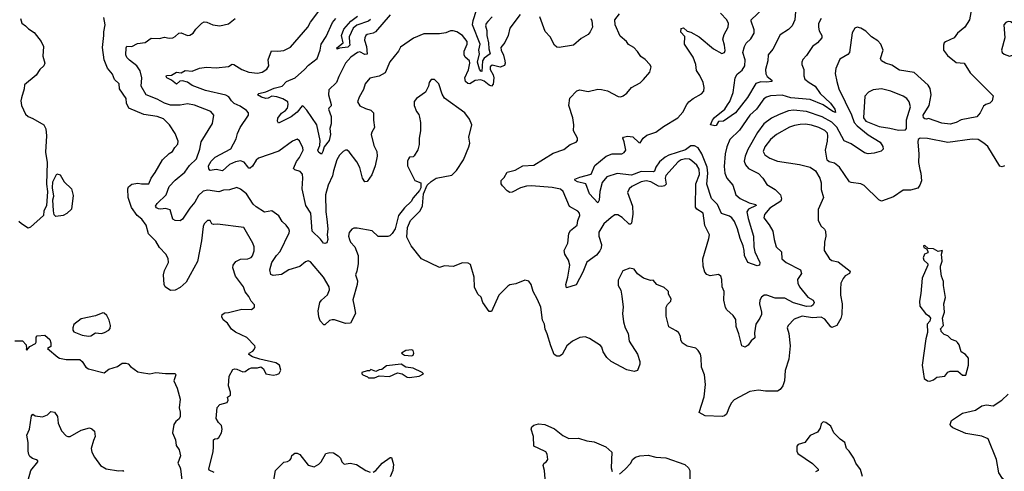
# Model space of a CAD drawing. Extents: x 2133489 to 2292442, y 756223 to 916462.
# Tile 126 of 256: x 2161126 to 2169283, y 856907 to 860646. Entities that reach past the tile are written whole.
import ezdxf

# ---------------------------------------------------------------- set-up
doc = ezdxf.new("R2010")
doc.units = 0

msp = doc.modelspace()

# ---------------------------------------------------------------- linework, layer by layer
at = {"layer": '0CON20XD'}
for points in [[(2165271.7, 860688.3), (2165187.1, 860575), (2165171.4, 860515), (2165145, 860456.7), (2165112.5, 860415), (2165113.3, 860395), (2165133.5, 860353.5), (2165144.7, 860305), (2165147.7, 860285), (2165142.7, 860267.3), (2165105, 860254.3), (2165040.4, 860269.6), (2165024.1, 860255.9), (2165024.1, 860235), (2165049.3, 860189.3), (2165054.7, 860165), (2165048.2, 860111.8), (2165035, 860097.1), (2165015, 860104.4), (2164975, 860138.6), (2164945, 860148.1), (2164898.5, 860141.5), (2164855, 860116.4), (2164838.6, 860118.6), (2164820, 860135), (2164813.1, 860165), (2164845, 860231.4), (2164856.4, 860285), (2164853.5, 860305), (2164815.6, 860335), (2164808.4, 860355), (2164809.2, 860385), (2164832.1, 860445), (2164833.3, 860465), (2164794, 860515), (2164746.4, 860546.4), (2164716, 860554), (2164695, 860554), (2164655, 860538.1), (2164605, 860530.6), (2164475, 860530), (2164387.9, 860492.1), (2164281.7, 860418.3), (2164263.6, 860386.4), (2164192.4, 860297.6), (2164154.4, 860205.6), (2164105, 860178.6), (2164027.3, 860162.7), (2163988, 860115), (2163975, 860067.5), (2163937.1, 860005), (2163925.8, 859965), (2163945, 859934.3), (2163989.8, 859909.8), (2164035, 859897.5), (2164058.1, 859875), (2164056.2, 859815), (2164066, 859755), (2164042, 859715), (2164038, 859695), (2164058.6, 859605), (2164084.5, 859554.5), (2164087.3, 859515), (2164071.5, 859435), (2164042.5, 859362.5), (2164005, 859306.2), (2163985, 859304), (2163965, 859333.8), (2163943.1, 859423.1), (2163918.4, 859468.4), (2163855, 859552.9), (2163840, 859565), (2163825, 859566), (2163804.5, 859555.5), (2163775.6, 859525), (2163754.6, 859485), (2163725.3, 859395), (2163717.8, 859352.2), (2163681.2, 859275), (2163658.8, 859195), (2163660.9, 859055), (2163671.8, 858995), (2163677.5, 858915), (2163673.6, 858865), (2163680, 858825), (2163670.4, 858799.6), (2163655, 858791.9), (2163642.9, 858795), (2163618.3, 858828.3), (2163548, 858895), (2163536.7, 859045), (2163496.5, 859106.5), (2163465.7, 859245), (2163471.8, 859335), (2163468, 859368), (2163449.4, 859389.4), (2163405, 859402.2), (2163395.6, 859415), (2163417.8, 859472.2), (2163442.9, 859505), (2163474.2, 859565), (2163472.5, 859585), (2163443.6, 859643.6), (2163425, 859656.7), (2163385, 859641.4), (2163273.6, 859556.4), (2163105, 859500.8), (2163085, 859482), (2163055, 859434.2), (2163035, 859417.5), (2163025, 859417.5), (2163015, 859427.1), (2162985, 859466.2), (2162955, 859478.4), (2162915, 859468.8), (2162865, 859447.1), (2162805, 859394.5), (2162755, 859404.7), (2162705, 859396.4), (2162692.5, 859412.5), (2162691.2, 859435), (2162712.7, 859475), (2162745, 859508.6), (2162875, 859578), (2162918.9, 859658.9), (2162929.6, 859705), (2162951.9, 859755), (2163021.9, 859855), (2163021.4, 859875), (2163005.8, 859895), (2162951.4, 859931.4), (2162903.1, 859953.1), (2162880, 859975), (2162858.4, 860008.4), (2162835, 860022.3), (2162665, 860058.9), (2162555, 860100.4), (2162515, 860129.7), (2162475, 860140.7), (2162453.6, 860136.4), (2162425, 860111.4), (2162385, 860145.6), (2162345, 860163.8), (2162340, 860175), (2162343.3, 860185), (2162385, 860187.1), (2162425, 860212.9), (2162465, 860206.9), (2162495.5, 860224.5), (2162555, 860221.5), (2162615, 860244.4), (2162674.4, 860254.4), (2162755, 860247.5), (2162855, 860260), (2162885, 860276.9), (2162900, 860275), (2162966.2, 860235), (2163025, 860212.9), (2163095, 860203.1), (2163135, 860212.5), (2163174.3, 860235.7), (2163190.8, 860265), (2163185.6, 860315), (2163212.3, 860387.7), (2163265, 860384.5), (2163315, 860390), (2163370.3, 860419.7), (2163512.9, 860585), (2163534.4, 860625), (2163621.7, 860738.3)], [(2164194, 860686), (2164074.7, 860545.3), (2164055, 860534.5), (2164005.6, 860524.4), (2163994.2, 860515), (2163984.4, 860495), (2163983.7, 860476.3), (2164000.2, 860425), (2164005, 860360.8), (2163985, 860358.4), (2163945, 860379.7), (2163925, 860375.8), (2163867.9, 860335), (2163826.2, 860285), (2163769.2, 860175), (2163751.1, 860125), (2163687.5, 860065), (2163684.5, 860025), (2163706.9, 859945), (2163705, 859933.3), (2163686.2, 859915), (2163684.2, 859905), (2163705.4, 859845), (2163706.7, 859783.3), (2163695.8, 859745), (2163701.3, 859695), (2163689.3, 859645), (2163647.1, 859592.9), (2163637.8, 859555), (2163625, 859532.5), (2163605, 859547.5), (2163597.2, 859565), (2163613.1, 859605), (2163614, 859645), (2163587.8, 859775), (2163505, 859897.3), (2163475, 859931.1), (2163465, 859932.2), (2163425, 859881.3), (2163375, 859842.7), (2163270.8, 859790.8), (2163261.4, 859805), (2163265, 859832), (2163295, 859872.7), (2163328.9, 859895), (2163345, 859914.2), (2163351.2, 859945), (2163346.4, 859965), (2163305, 859992), (2163255, 860006.3), (2163215, 860011.9), (2163185, 859996.7), (2163165, 859994.1), (2163129.2, 860005), (2163096.7, 860025), (2163106, 860034), (2163165, 860048.5), (2163235, 860080.5), (2163300, 860095), (2163336.9, 860135), (2163407.1, 860165), (2163485.7, 860234.3), (2163519.2, 860270.8), (2163590.4, 860325), (2163615.9, 860394.1), (2163624.7, 860445), (2163663.6, 860506.4), (2163717, 860623), (2163745, 860657.5)], [(2164031.8, 860648.2), (2164014.5, 860635.5), (2163920.3, 860599.7), (2163887.6, 860575), (2163855, 860503.3), (2163857.1, 860457.1), (2163859.7, 860435), (2163845, 860417.5), (2163775, 860410), (2163755, 860402), (2163754.4, 860414.4), (2163804.4, 860455), (2163791.2, 860515), (2163812.2, 860567.8), (2163869.4, 860635), (2163925.8, 860675)], [(2165039.6, 860670.4), (2165005, 860631.9), (2164990.3, 860615), (2164984, 860595), (2164996, 860556), (2164994.7, 860515), (2165011, 860455), (2165012.6, 860405), (2165022.3, 860365), (2164975, 860326.6), (2164961.3, 860305), (2164955, 860217.8), (2164945, 860221.5), (2164935, 860237.3), (2164918.4, 860295), (2164934.6, 860365), (2164929.2, 860395), (2164940.5, 860445), (2164877.8, 860605), (2164881.4, 860638.6), (2164911.1, 860725)], [(2169010.5, 860735), (2168993.1, 860645), (2168955, 860585.8), (2168895.7, 860535), (2168867.5, 860495), (2168796, 860464), (2168785, 860454.2), (2168777.7, 860435), (2168779.2, 860395), (2168811, 860351), (2168885, 860291.9), (2168950, 860285), (2169000, 860205), (2169190, 860015), (2169182.5, 859975), (2169163.6, 859956.4), (2169130, 859945), (2169110.7, 859929.3), (2169081.2, 859875), (2169055, 859842.5), (2168925, 859816), (2168885, 859796.2), (2168835, 859782), (2168765, 859788.8), (2168655, 859828.8), (2168638, 859822), (2168623.8, 859825), (2168611.9, 859835), (2168609.4, 859855), (2168659.2, 859935), (2168677.3, 860025), (2168667.5, 860077.5), (2168651.2, 860105), (2168535, 860208.1), (2168415, 860228.9), (2168349.5, 860269.5), (2168297.2, 860287.2), (2168266, 860305), (2168257.5, 860325), (2168279.2, 860395), (2168260.8, 860445), (2168235, 860472), (2168183.6, 860503.6), (2168135, 860550.8), (2168095, 860575.8), (2168065, 860584.2), (2168043.8, 860575), (2168022.9, 860537.1), (2168000, 860375), (2167985, 860357.5), (2167920.6, 860319.4), (2167886.7, 860243.3), (2167882, 860202), (2167895.5, 860135), (2167911.5, 860075), (2168017.3, 859857.3), (2168038.9, 859795), (2168065, 859766.2), (2168155, 859693.1), (2168255, 859633.1), (2168277.3, 859597.3), (2168278.9, 859575), (2168262.1, 859557.9), (2168205, 859542), (2168155, 859536), (2168125, 859544.4), (2168015, 859618.5), (2167955, 859644.5), (2167894, 859756), (2167855, 859798.8), (2167775, 859842.3), (2167644.6, 859885.4), (2167537.4, 859897.4), (2167495, 859891.2), (2167417.7, 859862.3), (2167355, 859831.5), (2167290.5, 859785), (2167237.7, 859712.3), (2167159, 859571), (2167135.4, 859515), (2167127.3, 859475), (2167138.9, 859445), (2167164.7, 859414.7), (2167245, 859372.5), (2167282.9, 859332.9), (2167315, 859280.8), (2167385, 859240), (2167429.2, 859195), (2167437.3, 859162.7), (2167430.8, 859145), (2167341.5, 859085), (2167296.9, 859033.1), (2167289.4, 859005), (2167335, 858948.6), (2167364.5, 858895), (2167375.6, 858825), (2167392.9, 858765), (2167435.6, 858725), (2167440.6, 858665), (2167474.3, 858635), (2167595, 858574), (2167601.4, 858545), (2167569.4, 858495), (2167570.9, 858465), (2167587.1, 858435), (2167655, 858349.2), (2167699.2, 858325), (2167707.9, 858305), (2167698.5, 858285), (2167685.7, 858275), (2167645, 858271.5), (2167535, 858303.2), (2167465, 858341.3), (2167385, 858340.4), (2167315, 858366), (2167292.5, 858365), (2167272.1, 858347.9), (2167257.5, 858325), (2167254.4, 858295), (2167271.2, 858225), (2167270.5, 858205), (2167257.8, 858175), (2167223.3, 858125), (2167214.4, 858054.4), (2167215, 858012.5), (2167185, 857986.7), (2167159.7, 857950.3), (2167135, 857936), (2167108.8, 857945), (2167082.9, 858045), (2167060.4, 858105), (2167057.8, 858165), (2167037, 858197), (2166984.3, 858245), (2166973.7, 858263.7), (2166960, 858325), (2166961.4, 858395), (2166945.8, 858435), (2166942, 858495), (2166933.6, 858523.6), (2166915, 858536.7), (2166845, 858525.8), (2166817.4, 858537.4), (2166803.1, 858555), (2166787.5, 858605), (2166784.6, 858665), (2166835.8, 858835), (2166839.2, 858865), (2166802.1, 858942.1), (2166787.5, 859045), (2166736.7, 859076.7), (2166723.1, 859095), (2166728.2, 859288.2), (2166757.3, 859365), (2166755, 859410), (2166735, 859440.9), (2166695, 859478.9), (2166675, 859490.3), (2166645, 859495.3), (2166605.8, 859485), (2166580.6, 859469.4), (2166478.6, 859355), (2166472.9, 859335), (2166480.9, 859285), (2166468.9, 859271.1), (2166445, 859265.9), (2166419, 859269), (2166355, 859303.5), (2166315, 859311.9), (2166275, 859303.1), (2166196.2, 859265), (2166174, 859245), (2166161.4, 859215), (2166202, 859102), (2166206.2, 859035), (2166195, 858962.5), (2166185, 858953.3), (2166175, 858954), (2166117.4, 859007.4), (2166080.7, 859030.7), (2166055, 859031.1), (2166025, 859009.5), (2165966.2, 858955), (2165922.6, 858887.4), (2165922.3, 858855), (2165944.4, 858785), (2165941.8, 858755), (2165931.2, 858731.2), (2165905, 858695.7), (2165825, 858638), (2165792.2, 858555), (2165735, 858451.2), (2165655, 858427.5), (2165650.8, 858455), (2165667.1, 858515), (2165683.3, 858615), (2165673.3, 858655), (2165641.1, 858705), (2165637.5, 858735), (2165668.2, 858795), (2165674.4, 858875), (2165690.1, 858899.9), (2165743.5, 858945), (2165750.8, 858985), (2165766.5, 859025), (2165764.3, 859045), (2165750.5, 859060.5), (2165679.6, 859099.6), (2165628.7, 859225), (2165605, 859243.2), (2165536.2, 859256.2), (2165365, 859271.7), (2165325, 859269.1), (2165273.4, 859253.4), (2165205, 859219.5), (2165185, 859215.8), (2165165, 859228.4), (2165125, 859270.9), (2165115, 859286.7), (2165115.6, 859314.4), (2165140.3, 859339.7), (2165165.6, 859384.4), (2165230.5, 859399.5), (2165295, 859436.5), (2165385, 859442.5), (2165545, 859541.2), (2165635, 859571.2), (2165685, 859612), (2165735, 859632.5), (2165746.2, 859645), (2165746.2, 859665), (2165714.2, 859725), (2165715.6, 859775), (2165707.5, 859835), (2165674, 859935), (2165683, 859997), (2165741.7, 860058.3), (2165765, 860064.2), (2165835, 860052.9), (2165915, 860071.1), (2165945, 860069.5), (2165995, 860058.1), (2166085, 860010), (2166105, 860008.8), (2166126.4, 860016.4), (2166155, 860036.7), (2166195, 860086), (2166265.8, 860124.2), (2166295, 860150), (2166345, 860212.5), (2166356.2, 860255), (2166346.2, 860275), (2166307.6, 860317.6), (2166270.7, 860340.7), (2166244.2, 860384.2), (2166212.5, 860415), (2166170.7, 860440.7), (2166153.3, 860465), (2166100.9, 860510.9), (2166058, 860605), (2166056.2, 860645), (2166093.8, 860695)], [(2165856.4, 860656.4), (2165865.6, 860635.6), (2165870, 860585), (2165852.9, 860545), (2165836, 860525), (2165778.1, 860491.9), (2165713.8, 860435), (2165595, 860416.5), (2165575, 860418.2), (2165555.5, 860435), (2165519.2, 860505), (2165478.5, 860548.5), (2165435, 860670)], [(2167766.2, 860655), (2167744.3, 860615.7), (2167742.5, 860585), (2167747.5, 860555), (2167770.8, 860515), (2167772, 860495), (2167734.6, 860455.4), (2167694.4, 860425), (2167645, 860351.2), (2167612.7, 860317.3), (2167604.2, 860295), (2167604.3, 860274.3), (2167621.2, 860235), (2167621.2, 860181.2), (2167631.2, 860155), (2167665, 860125.6), (2167716.2, 860096.2), (2167756.1, 860035), (2167843.9, 859955), (2167878.2, 859905), (2167885, 859877.5), (2167862.2, 859885), (2167781.6, 859941.6), (2167675, 859986.9), (2167515, 860000.5), (2167441, 860021), (2167345, 860014.6), (2167312, 860005), (2167290.2, 859989.8), (2167230, 859905), (2167175, 859854.6), (2167088.7, 859731.3), (2167007.5, 859655), (2166984.7, 859595), (2166971.2, 859535), (2166960.7, 859430.7), (2166967.5, 859375), (2166985, 859334.3), (2167032.9, 859275), (2167059.2, 859195), (2167095.8, 859165), (2167169.7, 859129.7), (2167223.3, 859115), (2167227, 859107), (2167162.7, 859077.3), (2167149.7, 859055), (2167160.1, 859000.1), (2167206.2, 858855), (2167208.8, 858765), (2167215.3, 858725.3), (2167256.9, 858635), (2167255.7, 858614.3), (2167235, 858608), (2167157, 858637), (2167129.2, 858695), (2167128.5, 858735), (2167118.9, 858775), (2167094.7, 858835), (2167072.7, 858915), (2167046.4, 858975), (2167025, 859004.6), (2167005, 859020), (2166941, 859041), (2166905.4, 859115.4), (2166855.8, 859165), (2166818.6, 859285), (2166826.6, 859375), (2166821.7, 859425), (2166776.8, 859535), (2166745.2, 859585.2), (2166715, 859601.1), (2166685, 859601), (2166640.3, 859569.7), (2166504.2, 859525.8), (2166472.3, 859507.7), (2166425, 859468.3), (2166396.2, 859425), (2166385, 859393.5), (2166375, 859387.7), (2166275, 859389.5), (2166195, 859359.5), (2166075, 859371.6), (2165990, 859345), (2165952, 859298), (2165931.1, 859225), (2165927.4, 859152.6), (2165915, 859130), (2165847.7, 859205), (2165817.3, 859287.3), (2165745.8, 859305), (2165728, 859315), (2165723.8, 859325), (2165765, 859342.5), (2165861.5, 859368.5), (2165891.3, 859438.7), (2165985, 859515.3), (2166035, 859535.9), (2166113.3, 859536.7), (2166134.5, 859545.5), (2166146.9, 859565), (2166134.4, 859634.4), (2166123.8, 859665), (2166126.7, 859675), (2166161.7, 859681.7), (2166205, 859676.2), (2166255, 859628.8), (2166265, 859626), (2166291.9, 859665), (2166321, 859689), (2166395.9, 859714.1), (2166458.9, 859761.1), (2166578.8, 859835), (2166620.5, 859879.5), (2166652.5, 859945), (2166670, 859965), (2166705, 859993.8), (2166775, 860032), (2166794.3, 860055), (2166796.4, 860085), (2166787.3, 860125), (2166761.4, 860185), (2166732.5, 860225), (2166727.5, 860275), (2166705.6, 860335), (2166632.5, 860445), (2166636.4, 860506.4), (2166604.1, 860544.1), (2166605, 860572.5), (2166625, 860578.8), (2166655, 860550), (2166685, 860544), (2166754, 860505), (2166873.8, 860403.8), (2166943.6, 860366.4), (2166963.3, 860375), (2166969.5, 860390.5), (2166965.7, 860435), (2166950, 860485), (2166962.9, 860525), (2166994.2, 860585), (2166997.3, 860615), (2166984.3, 860645), (2166931.2, 860701.2)], [(2167552.4, 860715), (2167546.2, 860645), (2167524.6, 860595.4), (2167495, 860564.2), (2167425, 860520.6), (2167365, 860401.9), (2167325.6, 860354.4), (2167323.1, 860305), (2167305.4, 860235), (2167308.2, 860198.2), (2167316.9, 860176.9), (2167356.7, 860145), (2167357.5, 860135), (2167315, 860129.5), (2167265, 860132.7), (2167225, 860118.6), (2167155, 860001.4), (2167055, 859874), (2166955, 859806.9), (2166915, 859804), (2166895, 859770), (2166885, 859766.2), (2166847.5, 859775), (2166865.7, 859815), (2166882.6, 859837.4), (2166966.7, 859905), (2166989.4, 859940.6), (2167010, 859970), (2167037.5, 860042.5), (2167052.2, 860165), (2167070.7, 860195), (2167111.2, 860228.8), (2167131.9, 860265), (2167134.8, 860315), (2167116.7, 860375), (2167130, 860425), (2167145, 860451.7), (2167182.2, 860487.8), (2167210.3, 860535), (2167211.3, 860561.3), (2167184.2, 860635), (2167185.8, 860645), (2167287.2, 860742.8)], [(2161132.9, 860655), (2161145, 860616.2), (2161175, 860596.2), (2161199.5, 860569.5), (2161245, 860540), (2161305, 860466.7), (2161323.1, 860425), (2161318.9, 860345), (2161333.3, 860286.7), (2161325, 860264), (2161293.8, 860235), (2161262.1, 860187.9), (2161165, 860106.7), (2161163.8, 860075), (2161140.7, 860000.7), (2161134.2, 859975), (2161140, 859935), (2161175, 859864), (2161195, 859844), (2161235, 859828), (2161325, 859776.7), (2161341.7, 859741.7), (2161346.8, 859685), (2161341.1, 859548.9), (2161352.5, 859465), (2161349.1, 859285), (2161355.8, 859224.2), (2161347.8, 859105), (2161325.4, 859065), (2161322.5, 859025), (2161215, 858927.5), (2161195, 858920), (2161140, 858955), (2161120, 858975)], [(2162539.4, 858535), (2162505, 858471.9), (2162455, 858430), (2162415, 858405.8), (2162375, 858402.9), (2162330.8, 858435), (2162322.2, 858455), (2162317.8, 858535), (2162325, 858568.8), (2162359.6, 858635), (2162355, 858668.8), (2162335.6, 858705), (2162285, 858760.6), (2162253.3, 858813.3), (2162192.1, 858872.1), (2162175, 858944), (2162137.8, 858995), (2162097.9, 859025), (2162052.2, 859092.2), (2162024.3, 859175), (2162021.2, 859245), (2162028.3, 859261.7), (2162055, 859283.3), (2162103.6, 859293.6), (2162135, 859286.7), (2162195, 859286.7), (2162215, 859333.3), (2162249.7, 859380.3), (2162308.8, 859485), (2162365, 859537.5), (2162392.5, 859555), (2162411.7, 859588.3), (2162436.7, 859615), (2162439.3, 859639.3), (2162413.3, 859705), (2162366.2, 859775), (2162317.5, 859825), (2162265, 859844.4), (2162155, 859860.6), (2162030.8, 859915), (2162010.5, 859955), (2162008, 859995), (2161952.9, 860075), (2161951.2, 860115), (2161911.9, 860151.9), (2161895, 860196.2), (2161854.2, 860245), (2161825.6, 860315), (2161811.2, 860415), (2161824.5, 860514.5), (2161822.2, 860545), (2161834.5, 860604.5), (2161824.2, 860665)], [(2166180.7, 858589.3), (2166121.7, 858568.3), (2166085, 858490), (2166083.3, 858445), (2166105.8, 858405.8), (2166113.9, 858356.1), (2166124, 858265), (2166120.8, 858215), (2166127.5, 858145), (2166142.9, 858095), (2166166.8, 858046.8), (2166173.8, 857985), (2166245, 857877.5), (2166263.8, 857815), (2166263.8, 857795), (2166245, 857742.5), (2166216.4, 857733.6), (2166155, 857746), (2166026.7, 857815), (2165990.7, 857850.7), (2165960, 857895), (2165948, 857935), (2165937.6, 857947.6), (2165845, 858006.7), (2165809.2, 858019.2), (2165765, 858014.3), (2165704.7, 857985.3), (2165658.6, 857945), (2165619.2, 857875), (2165599.1, 857860.9), (2165575, 857859.2), (2165555, 857874), (2165525, 857946.7), (2165496.9, 858045), (2165479.2, 858085), (2165474, 858125), (2165457.8, 858157.8), (2165441.9, 858265), (2165415, 858330), (2165378.8, 858395), (2165363.3, 858455), (2165345, 858482.5), (2165310.7, 858489.3), (2165235, 858458.8), (2165185, 858450), (2165169.5, 858440.5), (2165096, 858365), (2165035, 858230), (2165015, 858230), (2164962.5, 858305), (2164948.8, 858348.8), (2164920, 858375), (2164895, 858432.5), (2164891.2, 858515), (2164859.3, 858619.3), (2164841.7, 858631.7), (2164795, 858632.5), (2164716.1, 858603.9), (2164645, 858608.8), (2164605, 858594), (2164455, 858666.2), (2164370, 858775), (2164332.5, 858845), (2164338, 858925), (2164363.8, 858985), (2164442.5, 859065), (2164462.5, 859105), (2164472.5, 859205), (2164502.5, 859275), (2164533.9, 859306.1), (2164576.4, 859333.6), (2164705, 859360), (2164743.6, 859396.4), (2164803.3, 859485), (2164848, 859595), (2164853.8, 859625), (2164847.5, 859675), (2164872.5, 859775), (2164853.6, 859823.6), (2164813.9, 859873.9), (2164645, 859997.5), (2164625, 860030), (2164597.5, 860115), (2164561.7, 860151.7), (2164535, 860150), (2164517.5, 860125), (2164512.5, 860095), (2164487.5, 860045), (2164412.5, 859995), (2164395, 859970), (2164393.8, 859935), (2164413.8, 859885), (2164431.7, 859861.7), (2164438, 859838), (2164446.1, 859793.9), (2164446.2, 859725), (2164436.2, 859665), (2164436.1, 859613.9), (2164425, 859570), (2164395, 859520), (2164385, 859510), (2164355, 859506.7), (2164347.5, 859495), (2164340, 859475), (2164340, 859435), (2164400, 859315), (2164450, 859295), (2164450, 859255), (2164438.3, 859231.7), (2164385, 859170), (2164369.3, 859140.7), (2164315, 859087.5), (2164263.3, 859025), (2164236, 858915), (2164211.2, 858875), (2164192.7, 858857.3), (2164175, 858850), (2164095, 858852.5), (2164045, 858899.2), (2163920.5, 858920.5), (2163895, 858920), (2163877.3, 858912.7), (2163855.6, 858884.4), (2163850, 858855), (2163857.3, 858825), (2163867.5, 858805), (2163903.5, 858765), (2163929.5, 858695), (2163929.4, 858625), (2163918.9, 858565), (2163907.1, 858535), (2163923.5, 858485), (2163922.5, 858455), (2163886.8, 858326.8), (2163896.9, 858275), (2163907.5, 858215), (2163867.5, 858135), (2163825, 858132), (2163735, 858160.6), (2163715, 858161.9), (2163693.8, 858155), (2163655, 858120), (2163645, 858120), (2163614.2, 858154.2), (2163604, 858185), (2163600, 858235), (2163613.1, 858305), (2163625, 858322.9), (2163675, 858367.5), (2163691.7, 858408.3), (2163690.4, 858435), (2163642.1, 858515), (2163535, 858640.8), (2163515, 858648.8), (2163495, 858642), (2163448, 858602), (2163356, 858575), (2163295, 858537.1), (2163225, 858529.2), (2163205.8, 858535.8), (2163197.1, 858575), (2163214.5, 858635), (2163254.5, 858695), (2163283.9, 858726.1), (2163358.4, 858881.6), (2163361.8, 858895), (2163356.7, 858915), (2163334.4, 858945), (2163300.6, 858975), (2163271.7, 859021.7), (2163215, 859064), (2163155, 859054), (2163085, 859096.9), (2163060.2, 859120.2), (2163005.5, 859205), (2162955, 859244.3), (2162925, 859257.5), (2162865, 859238.2), (2162815, 859233.8), (2162775, 859222.1), (2162684.6, 859235.4), (2162645, 859225.5), (2162608.1, 859191.9), (2162575.9, 859135), (2162534.7, 859085), (2162475, 858994.2), (2162455, 858981.2), (2162412.7, 858982.7), (2162394.2, 858995), (2162372.4, 859072.4), (2162335, 859083.8), (2162295, 859077.7), (2162275, 859081), (2162259.4, 859089.4), (2162252.4, 859102.4), (2162265, 859124.6), (2162340.4, 859195), (2162364.4, 859265), (2162415, 859318.3), (2162495, 859384.6), (2162531.7, 859438.3), (2162590.8, 859495), (2162617, 859573), (2162630.3, 859635), (2162722.6, 859787.4), (2162734.3, 859855), (2162710, 859885), (2162575, 859939.5), (2162515, 859950.6), (2162455, 859938), (2162375, 859938.6), (2162325, 859955.3), (2162265, 859988.6), (2162175, 860024.7), (2162132.5, 860095), (2162138.6, 860165), (2162123.2, 860223.2), (2162095.5, 860265.5), (2162035, 860310.5), (2162013.3, 860333.3), (2162006.5, 860355), (2162008, 860412), (2162015, 860426.7), (2162055, 860424), (2162101.7, 860448.3), (2162165, 860458), (2162215.6, 860494.4), (2162285, 860491.9), (2162325, 860501.5), (2162365.7, 860494.3), (2162395, 860497.5), (2162415, 860506), (2162445, 860535.8), (2162465, 860538.6), (2162515, 860516), (2162535, 860518), (2162563.3, 860535), (2162585, 860566.7), (2162635, 860616.7), (2162655, 860628), (2162675, 860626), (2162725, 860604), (2162785, 860596), (2162856.9, 860613.1), (2162910, 860655)], [(2169325, 860344.3), (2169405, 860370), (2169442, 860415), (2169444, 860435), (2169395.8, 860515), (2169355, 860612.5), (2169337.3, 860627.3), (2169315, 860630), (2169296.4, 860623.6), (2169277.5, 860605), (2169287.5, 860495), (2169260, 860395), (2169266, 860376), (2169280.8, 860360.8), (2169325, 860344.3)], [(2168405, 859731.1), (2168465, 859734.2), (2168471.4, 859745), (2168473.3, 859816.7), (2168505.9, 859925), (2168493.5, 859965), (2168473.9, 859993.9), (2168445, 860012.5), (2168343.3, 860053.3), (2168265, 860073.5), (2168195, 860065.7), (2168158.8, 860045), (2168126.1, 860013.9), (2168116.6, 859835), (2168135, 859805.3), (2168245, 859760.8), (2168335, 859748.6), (2168405, 859731.1)], [(2169285, 859436.7), (2169265, 859426.7), (2169245, 859432.5), (2169145.6, 859595.6), (2169113.8, 859625), (2169065, 859654.2), (2169015, 859656.7), (2168815, 859628.8), (2168645, 859663.9), (2168585, 859664.3), (2168570, 859655), (2168565.7, 859635), (2168573.8, 859533.8), (2168571.8, 859465), (2168582.9, 859405), (2168591.9, 859375), (2168597.3, 859312.7), (2168583.8, 859275), (2168565, 859251.2), (2168505, 859235.8), (2168445, 859235.7), (2168365, 859180), (2168265, 859142.5), (2168244.1, 859154.1), (2168122.7, 859272.7), (2168095, 859286), (2168015, 859297.5), (2168001.2, 859305), (2167918, 859425), (2167875, 859457.1), (2167830.5, 859470.5), (2167814.2, 859484.2), (2167800, 859565), (2167818.7, 859641.3), (2167821.4, 859685), (2167816.6, 859706.6), (2167795, 859729), (2167745, 859753.4), (2167685, 859772.1), (2167635, 859780), (2167592.3, 859777.7), (2167545, 859770.3), (2167503.9, 859756.1), (2167394.4, 859695.6), (2167345, 859655.4), (2167298.9, 859595), (2167286.1, 859555), (2167298.1, 859528.1), (2167339.2, 859499.2), (2167405, 859474.4), (2167585, 859447.8), (2167675, 859426.2), (2167718.8, 859395), (2167753.8, 859335), (2167766, 859295), (2167765, 859240), (2167784.3, 859175), (2167740, 859075), (2167740, 858985), (2167765.9, 858935.9), (2167792, 858912), (2167800.8, 858895), (2167804.3, 858855), (2167792.5, 858805), (2167790.8, 858735), (2167833.8, 858665), (2167855, 858652.7), (2167905, 858640.5), (2168005.8, 858565), (2167999.2, 858545), (2167965, 858524.4), (2167946.4, 858503.6), (2167927.3, 858465), (2167924.4, 858415.6), (2167926.5, 858365), (2167940, 858295), (2167937.1, 858205), (2167928.6, 858171.4), (2167895, 858114), (2167855, 858097.5), (2167845, 858102.5), (2167795, 858165.8), (2167765, 858184.4), (2167695, 858177.5), (2167609.2, 858190.8), (2167542.2, 858167.8), (2167492, 858115), (2167484.2, 858095), (2167498, 858048), (2167508.2, 857945), (2167498.5, 857835), (2167468.3, 857741.7), (2167461.4, 857655), (2167447.5, 857615), (2167425, 857584.3), (2167405, 857570), (2167305, 857570), (2167245, 857578), (2167175, 857567.5), (2167045, 857498), (2167022, 857475), (2167007.3, 857442.7), (2166980.3, 857379.7), (2166965, 857366.2), (2166945, 857362), (2166805, 857366.7), (2166755, 857393.3), (2166796.6, 857523.4), (2166807.5, 857625), (2166798, 857705), (2166775, 857770), (2166772.3, 857847.7), (2166765, 857876.7), (2166747.3, 857907.3), (2166726.1, 857926.1), (2166654.1, 857944.1), (2166615, 857971.2), (2166604.3, 857994.3), (2166600, 858025), (2166583.8, 858055), (2166565, 858071.2), (2166502.3, 858102.3), (2166480.5, 858190.5), (2166481.2, 858265), (2166491.4, 858288.6), (2166520, 858315), (2166524.2, 858335), (2166500, 858375), (2166500, 858395), (2166493.3, 858405), (2166465, 858428.8), (2166404.2, 858454.2), (2166375, 858490), (2166353, 858487), (2166295, 858506.7), (2166245, 858542), (2166215, 858581.2), (2166180.7, 858589.3)], [(2161425, 859016.2), (2161411.5, 859031.5), (2161405.4, 859065), (2161400.3, 859155), (2161407.6, 859185), (2161397.7, 859255), (2161400, 859305), (2161435, 859370), (2161461.7, 859361.7), (2161494.5, 859304.5), (2161555, 859246), (2161570.2, 859190.2), (2161555, 859078.8), (2161517.9, 859042.1), (2161485, 859023.8), (2161425, 859016.2)], [(2162735.9, 856895.9), (2162697, 856917), (2162692.5, 856925), (2162728.3, 857071.7), (2162731.7, 857108.3), (2162732.5, 857167.5), (2162743.6, 857176.4), (2162765, 857177.5), (2162775, 857187.5), (2162796.7, 857225), (2162803, 857257), (2162796.7, 857285), (2162771.7, 857311.7), (2162753.3, 857345), (2162763.3, 857435), (2162785, 857460), (2162845, 857477.5), (2162852.5, 857495), (2162848.3, 857521.7), (2162871.7, 857538.3), (2162873, 857563), (2162856.7, 857615), (2162860, 857695), (2162890.7, 857749.3), (2162905, 857756.7), (2162925, 857752.5), (2162975, 857731.2), (2162995, 857733.3), (2163025, 857756.7), (2163045, 857763.3), (2163095, 857762.5), (2163125, 857772.5), (2163146.1, 857756.1), (2163163.9, 857713.9), (2163225, 857703.3), (2163255, 857707.5), (2163275, 857717.5), (2163290, 857745), (2163277.5, 857785), (2163246.7, 857805), (2163114.3, 857834.3), (2163054.2, 857854.2), (2163023.6, 857873.6), (2163027.5, 857885), (2163057.9, 857902.1), (2163068.8, 857915), (2163076.2, 857935), (2163073.8, 857945), (2163008.8, 858015), (2162915, 858058.8), (2162880, 858085), (2162846.7, 858135), (2162812.1, 858162.1), (2162801.2, 858185), (2162803.3, 858205), (2162825, 858218.8), (2162855, 858223.3), (2162965, 858249.2), (2163045, 858246.7), (2163072.5, 858265), (2163070, 858285), (2163043.3, 858315), (2163024, 858355), (2162993.6, 858393.6), (2162979.4, 858435), (2162912.6, 858522.6), (2162891.7, 858591.7), (2162895.6, 858615), (2162915.8, 858645), (2162955, 858663.3), (2163015, 858667.5), (2163042.3, 858677.7), (2163055, 858692.5), (2163067.9, 858732.1), (2163067.5, 858765), (2163057.5, 858795), (2162983.3, 858925), (2162766.1, 858953.9), (2162731.7, 858951.7), (2162716.7, 858956.7), (2162703, 858983), (2162682.5, 858985), (2162653.9, 858956.1), (2162646.2, 858935), (2162631.8, 858815), (2162599.6, 858645), (2162539.4, 858535)], [(2168665, 857653.8), (2168695, 857663.3), (2168724, 857686), (2168790, 857695), (2168815, 857726.7), (2168835, 857737.5), (2168897, 857737), (2168935, 857703.8), (2168965, 857703.8), (2168985.8, 857785), (2168986.7, 857845), (2168960, 857875), (2168925, 857897.5), (2168908, 857955), (2168895, 857973.3), (2168885, 857983.3), (2168845, 857997.5), (2168815, 858030), (2168785, 858040), (2168760, 858065), (2168760, 858075), (2168750, 858085), (2168780, 858115), (2168770, 858175), (2168786.7, 858225), (2168781.2, 858295), (2168794.1, 858345.9), (2168777.5, 858445), (2168777.7, 858477.7), (2168761.7, 858521.7), (2168753.8, 858585), (2168753.9, 858606.1), (2168766.4, 858646.4), (2168762.5, 858705), (2168770, 858735), (2168735, 858727.5), (2168695, 858748.8), (2168652.5, 858752.5), (2168625, 858777.5), (2168612.5, 858775), (2168615, 858760), (2168638.3, 858748.3), (2168649.3, 858729.3), (2168650, 858715), (2168622.5, 858705), (2168611.2, 858675), (2168616.7, 858655), (2168650, 858625), (2168650, 858615), (2168603.3, 858505), (2168590.8, 858379.2), (2168581.2, 858315), (2168583.3, 858275), (2168630, 858215), (2168657.5, 858195), (2168672.5, 858175), (2168665, 858150), (2168642.5, 858125), (2168647.5, 858055), (2168633.3, 858005), (2168601.2, 857785), (2168617.5, 857675), (2168645, 857656.7), (2168665, 857653.8)], [(2161695, 858025.6), (2161715, 858029.4), (2161755, 858054.2), (2161805, 858048.6), (2161830, 858055), (2161863.8, 858075), (2161875, 858090), (2161878.9, 858115), (2161867.4, 858157.4), (2161847.3, 858197.3), (2161826.5, 858216.5), (2161815, 858218.6), (2161755, 858194.4), (2161635, 858170), (2161575, 858123.8), (2161565.8, 858095), (2161566.2, 858075), (2161575, 858062), (2161645, 858035.6), (2161695, 858025.6)], [(2161085, 857988), (2161148, 857988), (2161180, 857955), (2161182.5, 857925), (2161180, 857915), (2161185, 857910), (2161210.3, 857939.7), (2161257.5, 857965), (2161263.6, 857976.4), (2161263.3, 858016.7), (2161270, 858030), (2161335, 858033.3), (2161375, 857997.5), (2161385, 857970), (2161385, 857940), (2161357.5, 857925), (2161442.6, 857852.6), (2161455, 857844.3), (2161511.7, 857831.7), (2161625, 857831.9), (2161645, 857816), (2161675, 857770), (2161695, 857756), (2161825, 857723.3), (2161865, 857752), (2161935, 857774.2), (2161975, 857803.3), (2162005, 857803.3), (2162025, 857796.7), (2162044.2, 857774.2), (2162105, 857731.2), (2162134.1, 857724.1), (2162205, 857714), (2162255, 857726.2), (2162335, 857716), (2162415, 857717.5), (2162418.8, 857705), (2162404, 857655), (2162431.4, 857595), (2162455.8, 857505), (2162448, 857432), (2162455.8, 857395.8), (2162455, 857360), (2162448.3, 857341.7), (2162420.5, 857319.5), (2162404.1, 857295.9), (2162391.2, 857225), (2162416.5, 857166.5), (2162421.9, 857121.9), (2162446.2, 857085), (2162458.8, 857035), (2162436.2, 856975), (2162454, 856945), (2162457.3, 856927.3), (2162470, 856835)], [(2164375, 857863.3), (2164385, 857867.5), (2164392.5, 857885), (2164386.1, 857906.1), (2164375, 857912.5), (2164323.6, 857906.4), (2164290, 857885), (2164315, 857867.5), (2164375, 857863.3)], [(2164065, 857680), (2164105, 857697.5), (2164188.3, 857691.7), (2164255, 857723.3), (2164295, 857713.3), (2164335, 857687.5), (2164355, 857683.3), (2164436.4, 857693.6), (2164470, 857715), (2164460, 857725), (2164385, 857760), (2164325, 857770), (2164285, 857793.3), (2164165, 857780), (2164125, 857750), (2164103, 857747), (2164075, 857732.5), (2164035, 857750), (2164025, 857740), (2164005, 857740), (2163960, 857725), (2163960, 857715), (2163970, 857705), (2164008.3, 857688.3), (2164015, 857680), (2164065, 857680)], [(2169306.7, 856815), (2169268.6, 856848.6), (2169236.9, 856895), (2169217.3, 857005), (2169147.9, 857175), (2169095, 857197.9), (2168965, 857220.7), (2168855, 857266.2), (2168839.5, 857279.5), (2168833.8, 857295), (2168845, 857326.7), (2168935, 857387.1), (2169045, 857412.2), (2169095, 857450), (2169135, 857456.4), (2169189.5, 857450.5), (2169262, 857495), (2169315.8, 857545)], [(2161196.9, 856835), (2161217.4, 856915), (2161276.4, 856986.4), (2161276.7, 856995), (2161265, 857003.3), (2161233.2, 857013.2), (2161210.3, 857030.3), (2161200.8, 857045), (2161195.8, 857075), (2161197.5, 857145), (2161185.7, 857205), (2161208, 857255), (2161223.8, 857365), (2161235, 857380), (2161255, 857367.5), (2161315, 857358.8), (2161355.8, 857374.2), (2161385, 857402.5), (2161415, 857397.5), (2161439.5, 857359.5), (2161446, 857305), (2161473, 857243), (2161510.5, 857200.5), (2161523.9, 857193.9), (2161543.9, 857196.1), (2161635, 857248), (2161705, 857267.5), (2161725, 857260), (2161745, 857240), (2161752.5, 857195), (2161736.7, 857163.3), (2161718.8, 857095), (2161723.8, 857065), (2161744.5, 857024.5), (2161795, 856956.2), (2161841.7, 856928.3), (2161945, 856910), (2161980, 856915), (2161986.4, 856906.4)], [(2165478.6, 856845), (2165472.5, 856915), (2165461.4, 856955), (2165468.7, 856971.3), (2165490.9, 856989.1), (2165500, 857005), (2165495, 857050), (2165485, 857067.5), (2165472.5, 857075), (2165386.2, 857115), (2165381.4, 857195), (2165364, 857255), (2165370, 857275), (2165385, 857290), (2165425, 857298.8), (2165475, 857295.8), (2165557.6, 857257.6), (2165625, 857202.5), (2165675, 857177.5), (2165755, 857181.2), (2165825, 857158.8), (2165885, 857151.2), (2165980.7, 857110.7), (2166030, 857065), (2166026.7, 856935), (2166033.3, 856905)], [(2168106.7, 856865), (2168090.7, 856920.7), (2168053.3, 856975), (2168036.7, 857015), (2167996.7, 857075), (2167974, 857095), (2167962.5, 857145), (2167922.6, 857172.6), (2167870.8, 857225), (2167845, 857280), (2167805, 857312.5), (2167783, 857317), (2167765, 857300), (2167756.2, 857265), (2167735, 857232.5), (2167675, 857202.5), (2167630, 857145), (2167575, 857128), (2167563.3, 857115), (2167563.8, 857075), (2167571.2, 857055), (2167693, 856973), (2167740, 856925), (2167740, 856915), (2167718.3, 856901.7)], [(2163232.6, 856832.6), (2163244, 856915), (2163315, 856982.5), (2163345, 856988.8), (2163365, 857000), (2163375.9, 857014.1), (2163381.4, 857038.6), (2163405, 857056.2), (2163425, 857056.2), (2163446.7, 857045), (2163515, 856956.7), (2163565, 856943.8), (2163604.1, 856965.9), (2163623.8, 856985), (2163662.5, 857055), (2163695, 857063.8), (2163725, 857060), (2163765, 857036), (2163782.5, 857015), (2163794.5, 856984.5), (2163815, 856966), (2163865, 856973.1), (2163915, 856962.9), (2163992.5, 856915), (2164028.8, 856898.8)], [(2164055, 856899.2), (2164075, 856912.5), (2164129.2, 856975), (2164195, 857020), (2164205, 857020), (2164223.1, 856963.1), (2164216.5, 856915), (2164195, 856860)], [(2166095, 856884), (2166142, 856925), (2166187.5, 856975), (2166202.5, 857005), (2166226.4, 857023.6), (2166264.1, 857035.9), (2166331.7, 857041.7), (2166395, 857023.1), (2166478.3, 857018.3), (2166635, 856963.8), (2166666.7, 856935), (2166676.7, 856915), (2166676.4, 856836.4)]]:
    msp.add_lwpolyline(points, dxfattribs=at)

doc.saveas('drawing.dxf')
